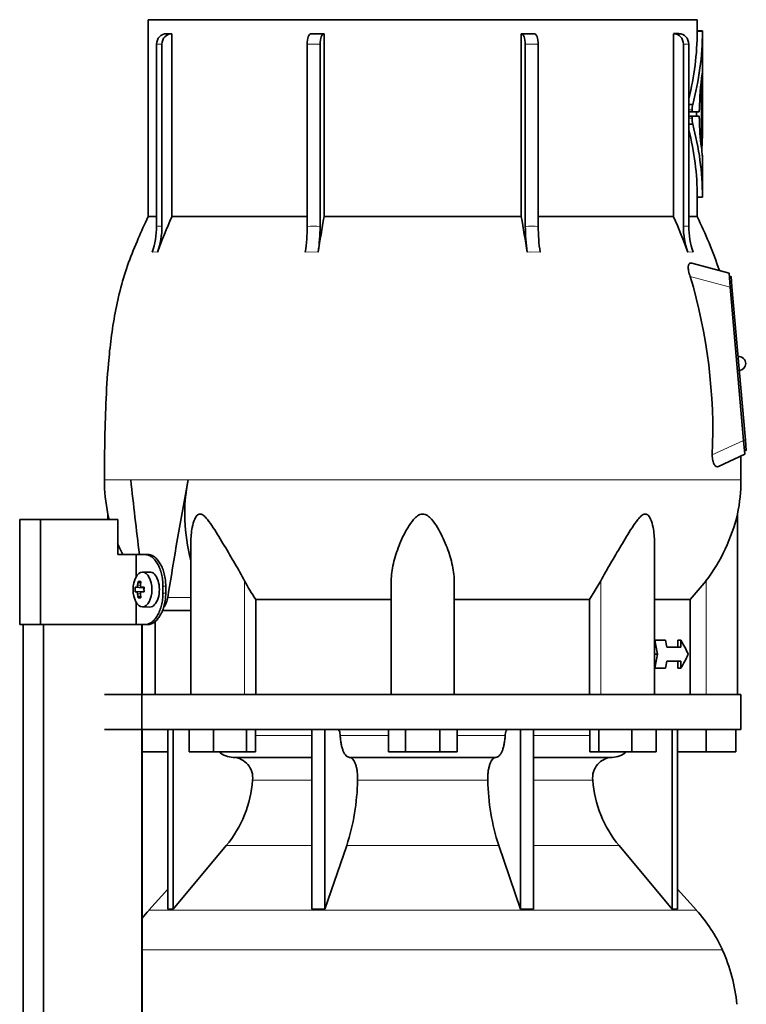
# Model space of a CAD drawing. Header units: millimetres. Extents: x -304 to -45, y -444 to 1021.
# Tile 28 of 29: x -106 to -64, y 776 to 833. Entities that reach past the tile are written whole.
import ezdxf

# ---------------------------------------------------------------- set-up
doc = ezdxf.new("R2010")
doc.units = ezdxf.units.MM
for name, color, linetype in [('M5X8_UNI7687', 7, 'Continuous'), ('MID_134-18', 7, 'Continuous'), ('VSI134_DIFFUSORE', 7, 'Continuous'), ('VSI134_TERMINALE', 7, 'Continuous'), ('VSI134_TESTATA', 7, 'Continuous')]:
    doc.layers.add(name, color=color, linetype=linetype)

# ---------------------------------------------------------------- blocks, each defined once
blk = doc.blocks.new('SE3')
at = {"layer": 'M5X8_UNI7687', "color": 7, "linetype": 'Continuous', "lineweight": 35}
for p, q in [((-98.942, 800.444), (-98.809, 800.336)), ((-98.289, 800.977), (-98.709, 800.963)), ((-99.121, 800.116), (-98.676, 800.084)), ((-99.121, 799.839), (-98.676, 799.87)), ((-98.773, 800.12), (-98.612, 800.102)), ((-98.942, 799.51), (-98.809, 799.618)), ((-98.612, 799.853), (-98.773, 799.835)), ((-98.709, 798.991), (-98.289, 798.977))]:
    blk.add_line(p, q, dxfattribs=at)
at = {"layer": 'M5X8_UNI7687', "color": 4, "linetype": 'Continuous', "lineweight": 9}
for p, q in [((-98.676, 800.084), (-99.032, 800.119)), ((-99.032, 799.835), (-98.676, 799.87)), ((-98.978, 800.219), (-98.82, 800.203)), ((-98.769, 800.119), (-98.612, 800.102)), ((-98.821, 799.751), (-98.978, 799.736)), ((-98.612, 799.853), (-98.769, 799.835))]:
    blk.add_line(p, q, dxfattribs=at)
at = {"layer": 'M5X8_UNI7687', "color": 7, "linetype": 'Continuous', "lineweight": 35}
blk.add_arc((-97.272, 799.977), 1.854, 175.7167, 184.2833, dxfattribs=at)
blk.add_ellipse((-98.699, 799.977), major_axis=(0, 0.986), ratio=0.544639, dxfattribs=at)
for centre, major_axis, ratio, start_param, end_param in [((-97.225, 799.977), (0, 2), 0.882948, 1.335108, 1.449667), ((-97.61, 799.365), (-1.585, 0.958), 0.318449, -0.559729, -0.410036), ((-97.259, 799.977), (0, 2), 0.788011, 1.335108, 1.449667), ((-98.28, 799.977), (0, -1), 0.544639, 0, 3.159643), ((-97.242, 799.946), (-1.994, 0.146), 0.047468, -0.453089, -0.33853), ((-97.242, 799.946), (-1.994, 0.146), 0.047468, -0.809907, -0.695348), ((-98.677, 800.185), (0.195, -0.02), 0.510424, 4.771824, 5.100533), ((-98.677, 799.77), (0.195, 0.02), 0.510424, 1.182652, 1.511361), ((-97.944, 799.977), (0, 1.852), 0.361923, 1.49595, 1.645642), ((-97.242, 800.008), (-1.994, -0.146), 0.047468, 0.33853, 0.453089), ((-97.225, 799.977), (0, -2), 0.882948, 4.833518, 4.948078), ((-97.61, 800.59), (-1.585, -0.958), 0.318449, 0.410036, 0.559729), ((-97.259, 799.977), (0, -2), 0.788011, 4.833518, 4.948078), ((-97.242, 800.008), (-1.994, -0.146), 0.047468, 0.695348, 0.809907)]:
    blk.add_ellipse(centre, major_axis=major_axis, ratio=ratio, start_param=start_param, end_param=end_param, dxfattribs=at)
for points in [[(-99.032, 800.119), (-99.03, 800.119), (-99.027, 800.12), (-99.023, 800.121), (-99.019, 800.124), (-99.014, 800.127), (-99.01, 800.131), (-99.006, 800.136), (-99.002, 800.142), (-98.998, 800.149), (-98.994, 800.156), (-98.991, 800.164), (-98.988, 800.173), (-98.985, 800.181), (-98.983, 800.19), (-98.981, 800.199), (-98.979, 800.209), (-98.978, 800.215), (-98.978, 800.219)], [(-98.823, 800.219), (-98.823, 800.215), (-98.824, 800.209), (-98.824, 800.199), (-98.823, 800.19), (-98.822, 800.181), (-98.82, 800.173), (-98.818, 800.164), (-98.815, 800.156), (-98.811, 800.149), (-98.807, 800.142), (-98.802, 800.136), (-98.798, 800.131), (-98.792, 800.127), (-98.787, 800.124), (-98.781, 800.121), (-98.775, 800.12), (-98.771, 800.119), (-98.769, 800.119)], [(-98.978, 799.736), (-98.978, 799.739), (-98.979, 799.746), (-98.981, 799.756), (-98.983, 799.765), (-98.985, 799.773), (-98.988, 799.782), (-98.991, 799.79), (-98.994, 799.798), (-98.998, 799.806), (-99.002, 799.813), (-99.006, 799.819), (-99.01, 799.824), (-99.014, 799.828), (-99.019, 799.831), (-99.023, 799.833), (-99.027, 799.835), (-99.03, 799.835), (-99.032, 799.835)], [(-98.769, 799.835), (-98.771, 799.835), (-98.775, 799.835), (-98.781, 799.833), (-98.787, 799.831), (-98.792, 799.828), (-98.798, 799.824), (-98.802, 799.819), (-98.807, 799.813), (-98.811, 799.806), (-98.815, 799.798), (-98.818, 799.79), (-98.82, 799.782), (-98.822, 799.773), (-98.823, 799.765), (-98.824, 799.756), (-98.824, 799.746), (-98.823, 799.739), (-98.823, 799.736)]]:
    blk.add_open_spline(points, degree=3, dxfattribs=at)
at = {"layer": 'MID_134-18', "color": 7, "linetype": 'Continuous', "lineweight": 35}
for p, q in [((-105.519, 797.977), (-105.519, 272.677)), ((-104.36, 797.977), (-104.36, 272.677)), ((-98.733, 272.677), (-98.733, 797.977)), ((-98.719, 793.977), (-98.719, 797.977)), ((-98.719, 764.977), (-98.719, 791.977))]:
    blk.add_line(p, q, dxfattribs=at)
at = {"layer": 'VSI134_DIFFUSORE', "color": 7, "linetype": 'Continuous', "lineweight": 35}
for p, q in [((-64.48, 793.977), (-100.88, 793.977)), ((-64.48, 791.977), (-64.48, 793.977)), ((-100.88, 791.977), (-64.48, 791.977)), ((-97.246, 791.977), (-97.246, 781.686)), ((-96.94, 791.977), (-96.94, 781.686)), ((-96.031, 790.697), (-96.031, 791.977)), ((-94.643, 790.697), (-94.643, 791.977)), ((-92.747, 790.697), (-92.747, 791.977)), ((-92.239, 790.697), (-92.239, 791.977)), ((-89.02, 791.977), (-89.02, 781.686)), ((-88.281, 791.977), (-88.281, 781.686)), ((-84.643, 790.697), (-84.643, 791.977)), ((-83.662, 790.697), (-83.662, 791.977)), ((-81.699, 790.697), (-81.699, 791.977)), ((-80.717, 790.697), (-80.717, 791.977)), ((-77.08, 791.977), (-77.08, 781.686)), ((-76.341, 791.977), (-76.341, 781.686)), ((-73.121, 790.697), (-73.121, 791.977)), ((-72.613, 790.697), (-72.613, 791.977)), ((-70.717, 790.697), (-70.717, 791.977)), ((-69.329, 790.697), (-69.329, 791.977)), ((-68.421, 791.977), (-68.421, 781.686)), ((-68.115, 791.977), (-68.115, 781.686)), ((-66.48, 790.697), (-66.48, 791.977)), ((-64.78, 790.697), (-64.78, 791.977)), ((-97.246, 790.697), (-98.719, 790.697)), ((-94.643, 790.697), (-96.031, 790.697)), ((-92.747, 790.697), (-94.643, 790.697)), ((-93.515, 790.377), (-89.02, 790.377)), ((-92.239, 790.697), (-92.747, 790.697)), ((-86.862, 790.377), (-78.498, 790.377)), ((-83.662, 790.697), (-84.643, 790.697)), ((-81.699, 790.697), (-83.662, 790.697)), ((-80.717, 790.697), (-81.699, 790.697)), ((-76.341, 790.377), (-71.845, 790.377)), ((-72.613, 790.697), (-73.121, 790.697)), ((-70.717, 790.697), (-72.613, 790.697)), ((-69.329, 790.697), (-70.717, 790.697)), ((-66.48, 790.697), (-68.115, 790.697)), ((-64.78, 790.697), (-66.48, 790.697)), ((-96.94, 781.686), (-93.909, 785.328)), ((-88.281, 781.686), (-87.025, 785.328)), ((-78.335, 785.328), (-77.08, 781.686)), ((-71.452, 785.328), (-68.421, 781.686)), ((-97.246, 782.841), (-98.34, 781.626)), ((-67.021, 781.626), (-68.115, 782.841)), ((-97.246, 781.686), (-96.94, 781.686)), ((-89.02, 781.686), (-88.281, 781.686)), ((-77.08, 781.686), (-76.341, 781.686)), ((-68.421, 781.686), (-68.115, 781.686))]:
    blk.add_line(p, q, dxfattribs=at)
at = {"layer": 'VSI134_DIFFUSORE', "color": 4, "linetype": 'Continuous', "lineweight": 9}
for p, q in [((-92.239, 791.622), (-89.02, 791.622)), ((-87.395, 791.622), (-84.643, 791.622)), ((-80.717, 791.622), (-77.966, 791.622)), ((-76.341, 791.622), (-73.121, 791.622)), ((-89.02, 789.068), (-92.406, 789.068)), ((-78.958, 789.068), (-86.402, 789.068)), ((-72.955, 789.068), (-76.341, 789.068)), ((-93.909, 785.328), (-89.02, 785.328)), ((-87.025, 785.328), (-78.335, 785.328)), ((-76.341, 785.328), (-71.452, 785.328)), ((-98.34, 781.626), (-67.021, 781.626)), ((-65.547, 779.374), (-98.719, 779.374))]:
    blk.add_line(p, q, dxfattribs=at)
at = {"layer": 'VSI134_DIFFUSORE', "color": 7, "linetype": 'Continuous', "lineweight": 35}
for centre, radius, start, end in [((-93.469, 791.712), 1.336, 230.2819, 268.0094), ((-93.572, 789.204), 1.174, 353.3223, 87.2173), ((-71.793, 789.208), 1.171, 92.5772, 186.8833), ((-71.893, 791.714), 1.337, 272.0607, 309.722), ((-99.067, 789.573), 6.68, 320.5472, 355.6594), ((-99.394, 789.309), 12.994, 342.1602, 358.9354), ((-65.665, 789.359), 13.296, 181.2569, 197.6475), ((-66.273, 789.582), 6.702, 184.3996, 219.3938), ((-91.8, 775.737), 8.8, 138, 141.8316), ((-73.56, 775.737), 8.8, 24.4088, 42), ((-74.471, 775.324), 9.8, 5.4174, 24.4088)]:
    blk.add_arc(centre, radius, start, end, dxfattribs=at)
for points, knots in [([(-87.547, 791.977), (-87.538, 791.977), (-87.528, 791.975), (-87.51, 791.966), (-87.501, 791.96), (-87.475, 791.934), (-87.459, 791.908), (-87.431, 791.843), (-87.419, 791.804), (-87.402, 791.718), (-87.397, 791.671), (-87.395, 791.622)], [0, 0, 0, 0, 0.125, 0.125, 0.25, 0.25, 0.5, 0.5, 0.75, 0.75, 1, 1, 1, 1]), ([(-77.966, 791.622), (-77.964, 791.671), (-77.958, 791.717), (-77.945, 791.782), (-77.94, 791.803), (-77.929, 791.841), (-77.923, 791.859), (-77.909, 791.892), (-77.901, 791.906), (-77.885, 791.931), (-77.877, 791.942), (-77.859, 791.96), (-77.851, 791.966), (-77.832, 791.975), (-77.823, 791.977), (-77.814, 791.977)], [0, 0, 0, 0, 0.25, 0.25, 0.375, 0.375, 0.5, 0.5, 0.625, 0.625, 0.75, 0.75, 0.875, 0.875, 1, 1, 1, 1]), ([(-86.862, 790.377), (-86.895, 790.377), (-86.927, 790.385), (-86.975, 790.408), (-86.991, 790.418), (-87.023, 790.441), (-87.038, 790.454), (-87.083, 790.499), (-87.113, 790.537), (-87.169, 790.626), (-87.195, 790.677), (-87.243, 790.789), (-87.266, 790.852), (-87.306, 790.987), (-87.323, 791.059), (-87.353, 791.209), (-87.365, 791.289), (-87.384, 791.453), (-87.391, 791.536), (-87.395, 791.622)], [0, 0, 0, 0, 0.125, 0.125, 0.1875, 0.1875, 0.25, 0.25, 0.375, 0.375, 0.5, 0.5, 0.625, 0.625, 0.75, 0.75, 0.875, 0.875, 1, 1, 1, 1]), ([(-77.966, 791.622), (-77.969, 791.536), (-77.976, 791.453), (-77.99, 791.331), (-77.995, 791.291), (-78.008, 791.212), (-78.015, 791.173), (-78.037, 791.059), (-78.055, 790.988), (-78.084, 790.887), (-78.095, 790.855), (-78.117, 790.792), (-78.129, 790.762), (-78.166, 790.677), (-78.192, 790.626), (-78.247, 790.538), (-78.277, 790.5), (-78.338, 790.439), (-78.369, 790.416), (-78.433, 790.385), (-78.466, 790.377), (-78.498, 790.377)], [0, 0, 0, 0, 0.125, 0.125, 0.1875, 0.1875, 0.25, 0.25, 0.375, 0.375, 0.4375, 0.4375, 0.5, 0.5, 0.625, 0.625, 0.75, 0.75, 0.875, 0.875, 1, 1, 1, 1]), ([(-86.862, 790.377), (-86.846, 790.377), (-86.83, 790.375), (-86.798, 790.366), (-86.783, 790.36), (-86.736, 790.334), (-86.706, 790.309), (-86.647, 790.242), (-86.619, 790.2), (-86.581, 790.128), (-86.568, 790.102), (-86.544, 790.047), (-86.533, 790.017), (-86.501, 789.926), (-86.482, 789.859), (-86.457, 789.752), (-86.45, 789.714), (-86.436, 789.639), (-86.43, 789.6), (-86.415, 789.483), (-86.408, 789.401), (-86.4, 789.235), (-86.4, 789.151), (-86.402, 789.068)], [0, 0, 0, 0, 0.0625, 0.0625, 0.125, 0.125, 0.25, 0.25, 0.375, 0.375, 0.4375, 0.4375, 0.5, 0.5, 0.625, 0.625, 0.6875, 0.6875, 0.75, 0.75, 0.875, 0.875, 1, 1, 1, 1]), ([(-78.958, 789.068), (-78.961, 789.151), (-78.96, 789.234), (-78.955, 789.358), (-78.952, 789.399), (-78.945, 789.481), (-78.94, 789.521), (-78.925, 789.639), (-78.912, 789.715), (-78.887, 789.822), (-78.878, 789.857), (-78.859, 789.924), (-78.839, 789.988), (-78.816, 790.046), (-78.793, 790.102), (-78.78, 790.128), (-78.741, 790.201), (-78.713, 790.242), (-78.655, 790.309), (-78.624, 790.335), (-78.562, 790.369), (-78.53, 790.377), (-78.498, 790.377)], [0, 0, 0, 0, 0.125, 0.125, 0.1875, 0.1875, 0.25, 0.25, 0.375, 0.375, 0.4375, 0.4375, 0.5, 0.5625, 0.5625, 0.625, 0.625, 0.75, 0.75, 0.875, 0.875, 1, 1, 1, 1])]:
    blk.add_open_spline(points, degree=3, knots=knots, dxfattribs=at)
at = {"layer": 'VSI134_TERMINALE', "color": 7, "linetype": 'Continuous', "lineweight": 35}
for p, q in [((-104.536, 803.977), (-105.721, 803.977)), ((-105.721, 797.977), (-105.721, 803.977)), ((-100.117, 803.977), (-104.536, 803.977)), ((-104.536, 797.977), (-104.536, 803.977)), ((-100.117, 803.977), (-100.117, 801.977)), ((-99.056, 801.977), (-100.117, 801.977)), ((-99.056, 801.977), (-99.056, 800.713)), ((-98.544, 801.977), (-99.056, 801.977)), ((-98.544, 801.977), (-98.384, 801.977)), ((-97.53, 799.777), (-97.53, 800.177)), ((-97.37, 799.777), (-97.37, 800.177)), ((-99.056, 799.242), (-99.056, 797.977)), ((-104.536, 797.977), (-105.721, 797.977)), ((-99.056, 797.977), (-104.536, 797.977)), ((-98.544, 797.977), (-99.056, 797.977)), ((-98.384, 797.977), (-98.544, 797.977))]:
    blk.add_line(p, q, dxfattribs=at)
at = {"layer": 'VSI134_TERMINALE', "color": 4, "linetype": 'Continuous', "lineweight": 9}
for p, q in [((-97.53, 800.177), (-97.37, 800.177)), ((-97.37, 799.777), (-97.53, 799.777))]:
    blk.add_line(p, q, dxfattribs=at)
at = {"layer": 'VSI134_TERMINALE', "color": 7, "linetype": 'Continuous', "lineweight": 35}
for points in [[(-97.53, 800.177), (-97.53, 800.296), (-97.537, 800.413), (-97.558, 800.586), (-97.566, 800.643), (-97.587, 800.756), (-97.599, 800.812), (-97.639, 800.976), (-97.672, 801.079), (-97.749, 801.275), (-97.794, 801.368), (-97.89, 801.534), (-97.942, 801.608), (-98.026, 801.707), (-98.055, 801.737), (-98.113, 801.793), (-98.172, 801.843), (-98.233, 801.882), (-98.295, 801.917), (-98.326, 801.931), (-98.42, 801.966), (-98.482, 801.977), (-98.544, 801.977)], [(-98.384, 801.977), (-98.322, 801.977), (-98.26, 801.966), (-98.167, 801.932), (-98.136, 801.918), (-98.075, 801.883), (-98.044, 801.863), (-97.953, 801.796), (-97.895, 801.741), (-97.784, 801.61), (-97.731, 801.534), (-97.635, 801.369), (-97.591, 801.278), (-97.533, 801.13), (-97.514, 801.079), (-97.481, 800.975), (-97.452, 800.869), (-97.428, 800.759), (-97.407, 800.646), (-97.398, 800.588), (-97.378, 800.414), (-97.37, 800.296), (-97.37, 800.177)], [(-98.544, 797.977), (-98.482, 797.977), (-98.42, 797.989), (-98.327, 798.023), (-98.296, 798.037), (-98.235, 798.071), (-98.204, 798.091), (-98.113, 798.159), (-98.055, 798.214), (-97.944, 798.344), (-97.891, 798.42), (-97.794, 798.586), (-97.751, 798.677), (-97.692, 798.824), (-97.674, 798.875), (-97.641, 798.979), (-97.611, 799.085), (-97.587, 799.196), (-97.567, 799.308), (-97.558, 799.366), (-97.537, 799.541), (-97.53, 799.658), (-97.53, 799.777)], [(-97.37, 799.777), (-97.37, 799.658), (-97.378, 799.541), (-97.398, 799.369), (-97.407, 799.312), (-97.427, 799.199), (-97.439, 799.142), (-97.48, 798.979), (-97.513, 798.875), (-97.59, 798.68), (-97.634, 798.587), (-97.73, 798.421), (-97.782, 798.347), (-97.866, 798.248), (-97.895, 798.217), (-97.953, 798.162), (-98.012, 798.112), (-98.073, 798.072), (-98.134, 798.038), (-98.166, 798.024), (-98.26, 797.989), (-98.322, 797.977), (-98.384, 797.977)]]:
    blk.add_open_spline(points, degree=3, knots=[0, 0, 0, 0, 0.125, 0.125, 0.1875, 0.1875, 0.25, 0.25, 0.375, 0.375, 0.5, 0.5, 0.625, 0.625, 0.6875, 0.6875, 0.75, 0.8125, 0.8125, 0.875, 0.875, 1, 1, 1, 1], dxfattribs=at)
at = {"layer": 'VSI134_TESTATA', "color": 7, "linetype": 'Continuous', "lineweight": 35}
for p, q in [((-66.98, 832.577), (-98.38, 832.577)), ((-98.38, 832.577), (-98.38, 821.309)), ((-66.98, 831.934), (-66.98, 832.577)), ((-97.334, 831.777), (-97.027, 831.777)), ((-97.027, 831.777), (-97.027, 821.309)), ((-88.317, 831.777), (-88.317, 821.309)), ((-77.044, 821.309), (-77.044, 831.777)), ((-68.333, 821.309), (-68.333, 831.777)), ((-66.676, 831.935), (-66.98, 831.935)), ((-66.68, 829.563), (-66.68, 831.935)), ((-97.893, 820.755), (-97.893, 831.177)), ((-97.586, 831.177), (-97.586, 820.755)), ((-89.288, 820.755), (-89.288, 831.177)), ((-88.548, 831.177), (-88.548, 820.755)), ((-76.812, 820.755), (-76.812, 831.177)), ((-76.073, 831.177), (-76.073, 820.755)), ((-67.774, 820.755), (-67.774, 831.177)), ((-67.468, 831.177), (-67.468, 820.755)), ((-66.68, 829.491), (-66.68, 829.491)), ((-66.68, 826.334), (-66.68, 829.491)), ((-66.732, 825.344), (-66.732, 828.493)), ((-66.694, 827.98), (-66.694, 828.083)), ((-66.68, 828.082), (-66.694, 828.082)), ((-66.68, 826.398), (-66.68, 828.458)), ((-67.468, 827.726), (-67.241, 827.726)), ((-66.681, 827.464), (-66.681, 827.982)), ((-67.247, 827.306), (-67.468, 827.306)), ((-67.25, 827.049), (-67.468, 827.049)), ((-67.25, 827.049), (-66.877, 827.049)), ((-66.877, 827.306), (-67.247, 827.306)), ((-67.032, 827.306), (-67.032, 827.049)), ((-66.861, 827.444), (-66.862, 827.4)), ((-66.862, 826.954), (-66.861, 826.91)), ((-66.694, 825.6), (-66.694, 826.956)), ((-67.468, 826.596), (-67.24, 826.596)), ((-66.68, 822.42), (-66.68, 824.783)), ((-66.98, 821.309), (-66.98, 822.421)), ((-66.98, 822.42), (-66.676, 822.42)), ((-97.893, 821.309), (-98.38, 821.309)), ((-97.027, 821.309), (-89.288, 821.309)), ((-88.317, 821.309), (-77.044, 821.309)), ((-76.073, 821.309), (-68.333, 821.309)), ((-67.468, 821.309), (-66.98, 821.309)), ((-65.165, 818.076), (-67.291, 818.646)), ((-65.095, 817.278), (-65.165, 818.076)), ((-65.048, 817.888), (-65.148, 817.879)), ((-65.048, 817.888), (-64.996, 817.29)), ((-64.328, 808.513), (-65.095, 817.278)), ((-64.996, 817.29), (-64.229, 808.523)), ((-64.259, 807.716), (-64.328, 808.513)), ((-64.229, 808.523), (-64.177, 807.926)), ((-64.177, 807.926), (-64.276, 807.917)), ((-65.768, 807.012), (-64.259, 807.716)), ((-64.482, 806.261), (-64.496, 807.604)), ((-100.68, 804.294), (-100.68, 803.977)), ((-64.68, 793.977), (-64.68, 804.294)), ((-95.935, 802.678), (-95.935, 793.977)), ((-69.425, 793.977), (-69.425, 802.681)), ((-84.48, 793.977), (-84.48, 800.471)), ((-80.88, 793.977), (-80.88, 800.471)), ((-72.498, 800.471), (-73.138, 799.414)), ((-66.48, 800.471), (-67.386, 799.414)), ((-92.222, 799.414), (-84.48, 799.414)), ((-92.222, 793.977), (-92.222, 799.414)), ((-80.88, 799.414), (-73.138, 799.414)), ((-73.138, 799.414), (-73.138, 793.977)), ((-69.425, 799.414), (-67.386, 799.414)), ((-67.386, 799.414), (-67.386, 793.977)), ((-97.564, 798.777), (-95.935, 798.777)), ((-97.975, 793.977), (-97.975, 798.169)), ((-69.425, 797.077), (-69.411, 797.077)), ((-68.792, 797.077), (-69.411, 797.077)), ((-68.1, 796.677), (-68.1, 797.077)), ((-68.1, 797.077), (-67.915, 797.077)), ((-67.915, 797.077), (-67.915, 796.677)), ((-67.915, 796.677), (-68.727, 796.677)), ((-69.425, 796.277), (-69.258, 796.277)), ((-69.425, 795.477), (-69.411, 795.477)), ((-68.792, 795.477), (-69.411, 795.477)), ((-67.915, 795.877), (-68.727, 795.877)), ((-68.1, 795.477), (-68.1, 795.877)), ((-68.1, 795.477), (-67.915, 795.477)), ((-67.915, 795.877), (-67.915, 795.477))]:
    blk.add_line(p, q, dxfattribs=at)
at = {"layer": 'VSI134_TESTATA', "color": 4, "linetype": 'Continuous', "lineweight": 9}
for p, q in [((-66.68, 831.905), (-66.98, 831.905)), ((-97.586, 831.177), (-97.893, 831.177)), ((-88.548, 831.177), (-89.288, 831.177)), ((-76.073, 831.177), (-76.812, 831.177)), ((-67.468, 831.177), (-67.774, 831.177)), ((-66.732, 828.493), (-66.805, 828.493)), ((-66.729, 828.571), (-66.798, 828.571)), ((-66.683, 828.06), (-66.694, 828.06)), ((-66.683, 828.458), (-66.68, 828.458)), ((-67.275, 827.417), (-67.468, 827.417)), ((-67.277, 826.947), (-67.468, 826.947)), ((-66.68, 826.398), (-66.694, 826.398)), ((-66.68, 826.326), (-66.694, 826.326)), ((-66.68, 822.449), (-66.98, 822.449)), ((-98.077, 819.288), (-98.153, 819.279)), ((-98.077, 819.288), (-97.846, 819.279)), ((-89.212, 819.288), (-89.395, 819.279)), ((-89.212, 819.288), (-88.656, 819.279)), ((-76.522, 819.288), (-76.704, 819.279)), ((-76.522, 819.288), (-75.965, 819.279)), ((-67.439, 819.288), (-67.514, 819.279)), ((-67.439, 819.288), (-67.208, 819.279)), ((-65.095, 817.278), (-67.384, 817.892)), ((-64.996, 817.29), (-65.095, 817.281)), ((-66.126, 807.675), (-64.328, 808.513)), ((-64.229, 808.523), (-64.329, 808.515)), ((-99.3, 806.262), (-100.88, 806.262)), ((-99.371, 806.261), (-99.3, 806.262)), ((-99.3, 806.262), (-95.861, 806.262)), ((-95.861, 806.261), (-96.098, 806.261)), ((-95.861, 806.261), (-64.48, 806.261)), ((-92.863, 793.977), (-92.863, 800.471)), ((-72.498, 793.977), (-72.498, 800.471)), ((-66.48, 793.977), (-66.48, 800.471)), ((-97.258, 799.519), (-95.935, 799.519))]:
    blk.add_line(p, q, dxfattribs=at)
at = {"layer": 'VSI134_TESTATA', "color": 7, "linetype": 'Continuous', "lineweight": 35}
for centre, radius, start, end in [((-68.18, 561.291), 270.487, 89.96758, 90.03242), ((-83.099, 831.981), 16.118, 345.9095, 359.7321), ((-83.11, 831.981), 16.43, 344.9898, 359.7358), ((-65.525, 831.912), 1.455, 179.1046, 180.2708), ((-65.197, 831.912), 1.483, 179.1214, 180.2657), ((-49.314, 827.053), 17.552, 172.0392, 178.7216), ((-66.156, 829.469), 0.525, 177.5536, 180.0422), ((-65.837, 828.499), 0.895, 175.3857, 180.3363), ((-64.906, 828.088), 1.788, 177.7058, 180.1487), ((-65.823, 827.413), 1.452, 167.5582, 179.8399), ((-72.874, 827.455), 6.193, 359.3581, 0.0868), ((-66.051, 826.9), 1.227, 177.8102, 194.3701), ((-51.02, 827.201), 15.844, 181.0495, 187.0172), ((-64.96, 826.962), 1.734, 177.5714, 180.174), ((-82.772, 822.389), 16.092, 0.2159, 15.1552), ((-131.422, 826.349), 64.742, 359.97987, 0.044), ((-82.766, 822.389), 15.786, 0.2176, 14.2541), ((-65.68, 825.146), 1.045, 175.4684, 184.8086), ((-68.13, 825.591), 1.436, 357.0176, 0.3416), ((-61.456, 825.694), 5.303, 186.8163, 187.4797), ((-61.214, 825.728), 5.548, 186.9326, 189.8061), ((-65.161, 822.442), 1.519, 179.748, 180.8649), ((-55.809, 803.494), 44.903, 156.6256, 159.4185), ((0.36, 805.442), 90.085, 169.85538, 171.16412), ((-165.72, 805.442), 90.085, 8.83588, 10.14462), ((-109.551, 803.494), 44.903, 20.5815, 23.3744), ((-102.197, 820.752), 4.304, 339.9832, 0.0362), ((-101.891, 820.752), 4.304, 339.9832, 0.0362), ((-99.228, 820.738), 9.941, 351.5576, 0.096), ((-98.489, 820.738), 9.941, 351.5576, 0.096), ((-66.871, 820.738), 9.941, 179.904, 188.4424), ((-66.132, 820.738), 9.941, 179.904, 188.4424), ((-63.47, 820.752), 4.304, 179.9638, 200.0168), ((-63.163, 820.752), 4.304, 179.9638, 200.0168), ((-97.023, 809.056), 30.929, 357.4417, 16.5999), ((-64.612, 812.907), 0.4, 0, 95), ((-64.612, 812.907), 0.4, 275, 0), ((-91.108, 806.261), 9.772, 179.997, 191.614), ((-86.018, 804.314), 10.266, 169.0652, 194.946), ((-74.252, 806.261), 9.772, 348.3836, 359.9992), ((-90.629, 806.691), 10.333, 193.411, 195.1814), ((-74.732, 806.691), 10.333, 322.9908, 346.589), ((-90.629, 806.691), 10.333, 203.2666, 207.1452), ((-84.302, 804.936), 9.655, 207.5442, 214.882)]:
    blk.add_arc(centre, radius, start, end, dxfattribs=at)
at = {"layer": 'VSI134_TESTATA', "color": 4, "linetype": 'Continuous', "lineweight": 9}
for centre, radius, start, end in [((-97.739, 819.582), 1.183, 82.5651, 97.4349), ((-88.918, 813.898), 6.867, 86.9151, 93.0849), ((-76.442, 813.898), 6.867, 86.9151, 93.0849), ((-67.621, 819.582), 1.183, 82.5651, 97.4349)]:
    blk.add_arc(centre, radius, start, end, dxfattribs=at)
at = {"layer": 'VSI134_TESTATA', "color": 7, "linetype": 'Continuous', "lineweight": 35}
for centre, major_axis, ratio, start_param, end_param in [((-97.338, 831.177), (0, -0.6), 0.92388, 3.133099, 4.712389), ((-97.032, 831.177), (0, -0.6), 0.92388, 3.133099, 4.712389), ((-89.058, 831.177), (0, -0.6), 0.382683, 3.133099, 4.712389), ((-88.319, 831.177), (0, -0.6), 0.382683, 3.133099, 4.712389), ((-77.042, 831.177), (0, -0.6), 0.382683, 1.570796, 3.150087), ((-76.303, 831.177), (0, -0.6), 0.382683, 1.570796, 3.150087), ((-68.328, 831.177), (0, -0.6), 0.92388, 1.570796, 3.150087), ((-68.022, 831.177), (0, -0.6), 0.92388, 1.570796, 3.150087), ((-82.68, 829.594), (16, 0), 0.822826, 6.205393, 6.273677), ((-94.219, 828.694), (27.539, 0), 0.647529, 6.253187, 6.27423), ((-92.7, 828.299), (26.02, 0), 0.620738, 6.258543, 6.268388), ((-92.467, 827.525), (25.787, 0), 0.616282, 6.252338, 6.274414), ((-82.68, 826.333), (16, 0), 0.950793, 6.241621, 6.282699), ((-89.706, 825.987), (23.026, 0), 0.553416, -0.059599, -0.03695), ((-82.68, 795.045), (-10.422, 67.885), 0.219797, 1.371178, 1.434831), ((-82.68, 795.045), (10.422, 67.885), 0.219797, 1.438638, 1.538622), ((-187.775, 790.34), (89.132, -93.713), 0.868163, 0.929446, 0.936037), ((-190.537, 793.66), (91.198, -95.905), 0.868157, 0.904938, 0.908156), ((-82.68, 797.611), (15.482, -4.105), 0.467437, 0.355072, 0.451875), ((-187.775, 802.215), (89.131, 93.714), 0.868163, -0.936043, -0.929452), ((-82.68, 794.944), (15.482, 4.105), 0.467437, -0.451875, -0.355072), ((-190.553, 798.896), (91.226, 95.893), 0.86817, -0.907936, -0.904719)]:
    blk.add_ellipse(centre, major_axis=major_axis, ratio=ratio, start_param=start_param, end_param=end_param, dxfattribs=at)
for points in [[(-89.056, 831.777), (-88.812, 831.777), (-88.566, 831.777), (-88.317, 831.777)], [(-77.044, 831.777), (-76.795, 831.777), (-76.548, 831.777), (-76.304, 831.777)], [(-66.98, 822.42), (-66.98, 822.42), (-66.98, 822.43), (-66.98, 822.449)], [(-65.713, 818.228), (-66.084, 819.3), (-66.508, 820.329), (-66.983, 821.314)]]:
    blk.add_open_spline(points, degree=3, dxfattribs=at)
for points, knots in [([(-66.68, 829.572), (-66.681, 829.572), (-66.681, 829.569), (-66.683, 829.559), (-66.686, 829.541), (-66.69, 829.517), (-66.695, 829.495), (-66.697, 829.484)], [0.6502249, 0.6502249, 0.6502249, 0.6502249, 0.7175421, 0.7882055, 0.8589882, 0.9296666, 1, 1, 1, 1]), ([(-66.692, 829.503), (-66.692, 829.504), (-66.691, 829.508), (-66.69, 829.515), (-66.689, 829.524), (-66.687, 829.531), (-66.687, 829.536), (-66.686, 829.538)], [0.35528944, 0.35528944, 0.35528944, 0.35528944, 0.36068975, 0.38115758, 0.40116308, 0.42070184, 0.43976949, 0.43976949, 0.43976949, 0.43976949]), ([(-66.681, 827.982), (-66.681, 828.001), (-66.681, 828.019), (-66.681, 828.051), (-66.681, 828.064), (-66.682, 828.08), (-66.682, 828.083), (-66.682, 828.079), (-66.683, 828.072), (-66.683, 828.06)], [0, 0, 0, 0, 0.25, 0.25, 0.5, 0.5, 0.75, 0.75, 1, 1, 1, 1]), ([(-66.681, 828.534), (-66.681, 828.547), (-66.681, 828.555), (-66.681, 828.56), (-66.681, 828.557), (-66.68, 828.541), (-66.68, 828.528), (-66.68, 828.496), (-66.68, 828.477), (-66.68, 828.458)], [0, 0, 0, 0, 0.25, 0.25, 0.5, 0.5, 0.75, 0.75, 1, 1, 1, 1]), ([(-66.688, 827.901), (-66.689, 827.89), (-66.689, 827.882), (-66.69, 827.878), (-66.691, 827.882), (-66.692, 827.898), (-66.693, 827.911), (-66.694, 827.942), (-66.694, 827.961), (-66.694, 827.98)], [0, 0, 0, 0, 0.25, 0.25, 0.5, 0.5, 0.75, 0.75, 1, 1, 1, 1]), ([(-67.25, 827.049), (-67.257, 827.049), (-67.264, 827.038), (-67.274, 827.001), (-67.278, 826.974), (-67.277, 826.947)], [0, 0, 0, 0, 0.5, 0.5, 1, 1, 1, 1]), ([(-67.275, 827.417), (-67.276, 827.389), (-67.273, 827.359), (-67.263, 827.318), (-67.255, 827.306), (-67.247, 827.306)], [0, 0, 0, 0, 0.5, 0.5, 1, 1, 1, 1]), ([(-66.877, 827.306), (-66.873, 827.306), (-66.869, 827.315), (-66.864, 827.35), (-66.862, 827.375), (-66.862, 827.4)], [0, 0, 0, 0, 0.5, 0.5, 1, 1, 1, 1]), ([(-66.862, 826.954), (-66.862, 826.98), (-66.864, 827.005), (-66.869, 827.039), (-66.873, 827.049), (-66.877, 827.049)], [0, 0, 0, 0, 0.5, 0.5, 1, 1, 1, 1]), ([(-66.732, 825.344), (-66.732, 825.325), (-66.732, 825.306), (-66.734, 825.275), (-66.735, 825.262), (-66.738, 825.246), (-66.739, 825.242), (-66.742, 825.246), (-66.744, 825.253), (-66.745, 825.265)], [0, 0, 0, 0, 0.25, 0.25, 0.5, 0.5, 0.75, 0.75, 1, 1, 1, 1]), ([(-98.378, 821.314), (-98.589, 820.856), (-98.955, 820.052), (-99.515, 818.682), (-99.959, 817.269), (-100.277, 815.815), (-100.503, 814.359), (-100.685, 812.629), (-100.806, 810.644), (-100.861, 808.384), (-100.873, 807.034), (-100.878, 806.262)], [0, 0, 0, 0, 0.089325, 0.185259, 0.282183, 0.378715, 0.474216, 0.568888, 0.716715, 0.863376, 1, 1, 1, 1]), ([(-67.384, 817.892), (-67.403, 817.943), (-67.42, 817.995), (-67.451, 818.099), (-67.465, 818.152), (-67.485, 818.254), (-67.492, 818.304), (-67.499, 818.397), (-67.498, 818.439), (-67.491, 818.496), (-67.487, 818.513), (-67.479, 818.545), (-67.473, 818.559), (-67.461, 818.584), (-67.454, 818.596), (-67.438, 818.615), (-67.43, 818.623), (-67.402, 818.642), (-67.382, 818.65), (-67.338, 818.655), (-67.315, 818.652), (-67.291, 818.646)], [0, 0, 0, 0, 0.125, 0.125, 0.25, 0.25, 0.375, 0.375, 0.5, 0.5, 0.5625, 0.5625, 0.625, 0.625, 0.6875, 0.6875, 0.75, 0.75, 0.875, 0.875, 1, 1, 1, 1]), ([(-65.768, 807.012), (-65.807, 806.993), (-65.848, 806.991), (-65.909, 807.018), (-65.929, 807.031), (-65.969, 807.07), (-65.989, 807.095), (-66.024, 807.155), (-66.041, 807.19), (-66.071, 807.271), (-66.083, 807.316), (-66.104, 807.411), (-66.112, 807.463), (-66.122, 807.568), (-66.125, 807.621), (-66.126, 807.675)], [0, 0, 0, 0, 0.25, 0.25, 0.375, 0.375, 0.5, 0.5, 0.625, 0.625, 0.75, 0.75, 0.875, 0.875, 1, 1, 1, 1]), ([(-95.936, 802.678), (-95.936, 802.964), (-95.912, 803.249), (-95.823, 803.694), (-95.778, 803.86), (-95.678, 804.079), (-95.638, 804.149), (-95.537, 804.259), (-95.473, 804.297), (-95.328, 804.291), (-95.252, 804.249), (-95.115, 804.134), (-95.052, 804.064), (-94.87, 803.841), (-94.76, 803.677), (-94.436, 803.179), (-94.227, 802.83), (-93.816, 802.145), (-93.614, 801.805), (-93.223, 801.131), (-93.031, 800.792), (-92.863, 800.471)], [0.2713594, 0.2713594, 0.2713594, 0.2713594, 0.375, 0.375, 0.4375, 0.4375, 0.46875, 0.46875, 0.5, 0.5, 0.53125, 0.53125, 0.5625, 0.5625, 0.625, 0.625, 0.75, 0.75, 0.875, 0.875, 1, 1, 1, 1]), ([(-80.88, 800.471), (-80.88, 800.798), (-80.927, 801.13), (-81.085, 801.81), (-81.198, 802.159), (-81.473, 802.848), (-81.634, 803.192), (-81.937, 803.695), (-82.048, 803.861), (-82.248, 804.081), (-82.321, 804.15), (-82.492, 804.26), (-82.591, 804.298), (-82.796, 804.291), (-82.892, 804.248), (-83.059, 804.133), (-83.13, 804.063), (-83.327, 803.841), (-83.436, 803.675), (-83.733, 803.178), (-83.894, 802.834), (-84.168, 802.143), (-84.277, 801.802), (-84.433, 801.13), (-84.48, 800.795), (-84.48, 800.471)], [0, 0, 0, 0, 0.125, 0.125, 0.25, 0.25, 0.375, 0.375, 0.4375, 0.4375, 0.46875, 0.46875, 0.5, 0.5, 0.53125, 0.53125, 0.5625, 0.5625, 0.625, 0.625, 0.75, 0.75, 0.875, 0.875, 1, 1, 1, 1]), ([(-69.425, 802.681), (-69.425, 802.966), (-69.448, 803.249), (-69.538, 803.695), (-69.582, 803.861), (-69.683, 804.081), (-69.722, 804.15), (-69.825, 804.26), (-69.889, 804.298), (-70.035, 804.291), (-70.11, 804.248), (-70.247, 804.133), (-70.31, 804.063), (-70.49, 803.841), (-70.602, 803.675), (-70.925, 803.178), (-71.131, 802.834), (-71.546, 802.143), (-71.748, 801.802), (-72.138, 801.13), (-72.329, 800.795), (-72.498, 800.471)], [0.2714859, 0.2714859, 0.2714859, 0.2714859, 0.375, 0.375, 0.4375, 0.4375, 0.46875, 0.46875, 0.5, 0.5, 0.53125, 0.53125, 0.5625, 0.5625, 0.625, 0.625, 0.75, 0.75, 0.875, 0.875, 1, 1, 1, 1]), ([(-97.258, 799.519), (-97.267, 799.466), (-97.278, 799.414), (-97.305, 799.315), (-97.32, 799.267), (-97.356, 799.177), (-97.377, 799.133), (-97.42, 799.054), (-97.444, 799.018), (-97.483, 798.967), (-97.497, 798.95), (-97.511, 798.934)], [0, 0, 0, 0, 0.125, 0.125, 0.25, 0.25, 0.375, 0.375, 0.5, 0.5, 0.5669128, 0.5669128, 0.5669128, 0.5669128])]:
    blk.add_open_spline(points, degree=3, knots=knots, dxfattribs=at)

msp = doc.modelspace()

# ---------------------------------------------------------------- block references
msp.add_blockref('SE3', (0, 0))

doc.saveas('drawing.dxf')
